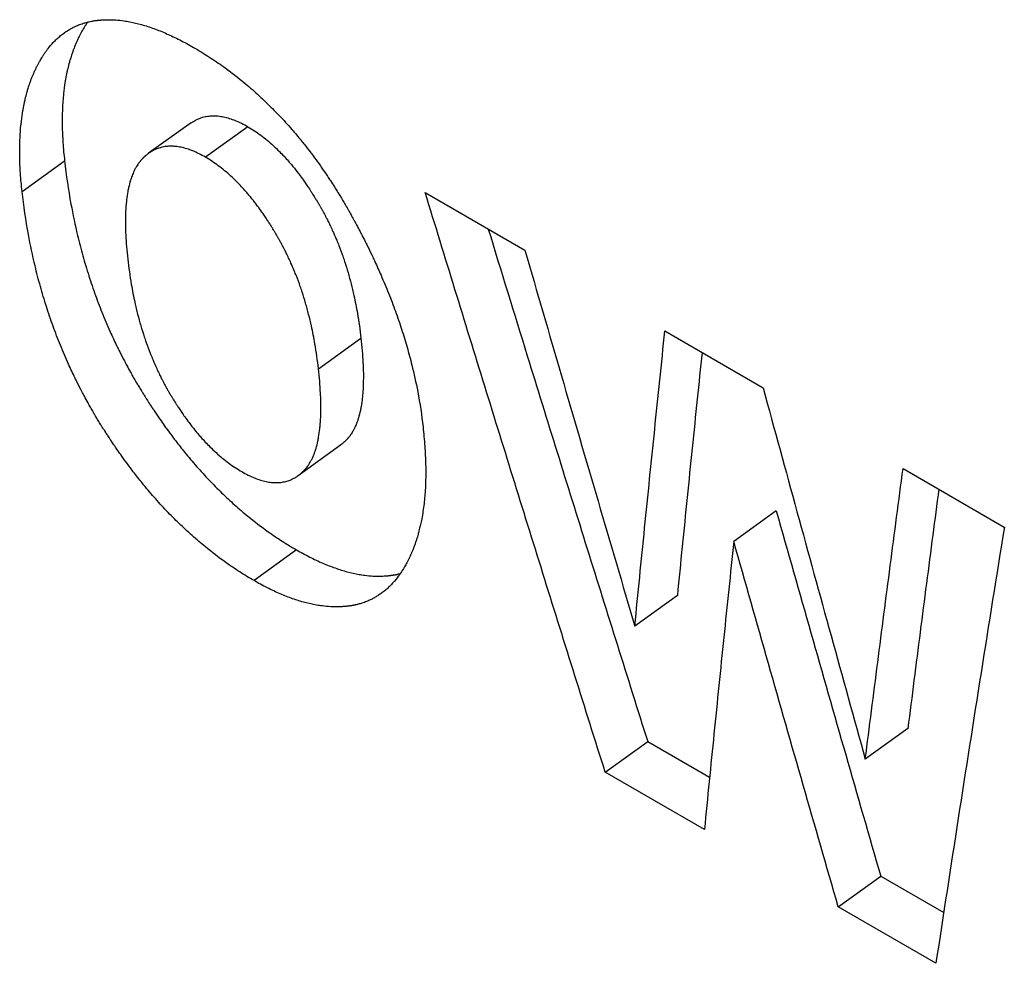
# Model space of a CAD drawing. Header units: inches. Extents: x 0 to 34, y 0 to 22.
# Tile 32 of 56: x 24.876 to 25.004, y 15.41 to 15.533. Entities that reach past the tile are written whole.
import ezdxf

# ---------------------------------------------------------------- set-up
doc = ezdxf.new("R2010")
doc.units = ezdxf.units.IN
doc.header["$LTSCALE"] = 1.87
doc.header["$MEASUREMENT"] = 0
doc.layers.get('0').update_dxf_attribs({"linetype": 'CONTINUOUS'})

msp = doc.modelspace()

# ---------------------------------------------------------------- linework, layer by layer
at = {"color": 7, "linetype": 'CONTINUOUS'}
for p, q in [((24.89864, 15.51972), (24.89312, 15.51577)), ((24.90604, 15.51922), (24.90051, 15.51527)), ((24.87666, 15.51082), (24.88219, 15.51479)), ((24.9291, 15.51066), (24.94207, 15.50317)), ((24.96027, 15.49267), (24.97304, 15.48529)), ((24.91521, 15.48777), (24.92074, 15.49174)), ((24.91256, 15.47387), (24.91809, 15.47786)), ((24.99124, 15.47478), (25.00441, 15.46718)), ((24.97476, 15.46927), (24.96922, 15.46531)), ((24.91235, 15.46421), (24.90683, 15.46021)), ((24.96189, 15.45827), (24.95636, 15.45429)), ((24.99186, 15.44097), (24.98634, 15.43698)), ((24.95251, 15.4353), (24.95803, 15.4393)), ((24.95803, 15.43929), (24.96609, 15.43464)), ((24.96541, 15.42784), (24.95251, 15.4353)), ((24.98282, 15.41779), (24.98834, 15.42179)), ((24.98834, 15.42179), (24.99654, 15.41706)), ((24.99553, 15.41046), (24.98282, 15.4178))]:
    msp.add_line(p, q, dxfattribs=at)
for points, knots in [([(24.88216, 15.53144), (24.88217, 15.53145), (24.88236, 15.53158), (24.88268, 15.53179), (24.88315, 15.53206), (24.88353, 15.53225), (24.88396, 15.53244), (24.88436, 15.53259), (24.88482, 15.53274), (24.88513, 15.53282), (24.88545, 15.5329), (24.88567, 15.53294), (24.88591, 15.53299), (24.88608, 15.53301), (24.88624, 15.53304), (24.88635, 15.53305), (24.88649, 15.53307), (24.8866, 15.53308), (24.88675, 15.53309), (24.88686, 15.5331), (24.88703, 15.53312), (24.8872, 15.53313), (24.88746, 15.53314), (24.88769, 15.53314), (24.88804, 15.53314), (24.8884, 15.53314), (24.88906, 15.5331), (24.8898, 15.53302), (24.89093, 15.53283), (24.89196, 15.53258), (24.89329, 15.53218), (24.89437, 15.53179), (24.89577, 15.5312), (24.89722, 15.53051), (24.89837, 15.52988), (24.89895, 15.52955)], [0, 0, 0, 0, 0.002731, 0.038633, 0.065414, 0.092155, 0.11, 0.145829, 0.163865, 0.191129, 0.200286, 0.218715, 0.227994, 0.242, 0.246694, 0.256119, 0.260849, 0.270337, 0.275094, 0.284639, 0.289426, 0.30385, 0.313522, 0.333003, 0.342818, 0.372575, 0.392694, 0.454524, 0.497109, 0.585921, 0.632324, 0.729435, 0.780278, 0.886774, 1, 1, 1, 1]), ([(24.8852, 15.53283), (24.88511, 15.53271), (24.88495, 15.53248), (24.88471, 15.53208), (24.88451, 15.53175), (24.88433, 15.53142), (24.88421, 15.53119), (24.88407, 15.53092), (24.88398, 15.53074), (24.8839, 15.53056), (24.88384, 15.53044), (24.88377, 15.53028), (24.88371, 15.53016), (24.88365, 15.53), (24.88359, 15.52988), (24.88351, 15.52968), (24.88344, 15.52949), (24.88332, 15.5292), (24.88323, 15.52893), (24.88309, 15.52853), (24.88296, 15.52812), (24.88277, 15.52749), (24.88263, 15.52691), (24.88246, 15.52618), (24.88234, 15.52558), (24.88219, 15.52465), (24.88206, 15.52369), (24.88193, 15.52219), (24.88188, 15.52081), (24.88188, 15.51901), (24.88196, 15.51711), (24.8821, 15.51558), (24.88219, 15.51479)], [0, 0, 0, 0, 0.024784, 0.044689, 0.075162, 0.085491, 0.106414, 0.117012, 0.133081, 0.138485, 0.149363, 0.154833, 0.165809, 0.171315, 0.182366, 0.187911, 0.204625, 0.215837, 0.23843, 0.249816, 0.284341, 0.30768, 0.355176, 0.379354, 0.428612, 0.453712, 0.530984, 0.584227, 0.695089, 0.75282, 0.873078, 1, 1, 1, 1]), ([(24.87666, 15.51082), (24.87658, 15.51161), (24.87643, 15.51314), (24.87635, 15.51504), (24.87635, 15.51684), (24.8764, 15.51822), (24.87653, 15.51972), (24.87666, 15.52069), (24.87681, 15.52162), (24.87693, 15.52222), (24.8771, 15.52296), (24.87725, 15.52353), (24.87743, 15.52416), (24.87756, 15.52457), (24.8777, 15.52497), (24.87779, 15.52524), (24.87791, 15.52553), (24.87798, 15.52573), (24.87806, 15.52592), (24.87812, 15.52605), (24.87819, 15.5262), (24.87824, 15.52633), (24.87831, 15.52648), (24.87837, 15.52661), (24.87846, 15.52679), (24.87854, 15.52697), (24.87868, 15.52723), (24.8788, 15.52746), (24.87899, 15.5278), (24.87918, 15.52813), (24.87947, 15.5286), (24.87975, 15.529), (24.88017, 15.52956), (24.88062, 15.53009), (24.88118, 15.53064), (24.88166, 15.53107), (24.88199, 15.53132), (24.88216, 15.53144)], [0, 0, 0, 0, 0.106499, 0.20741, 0.255854, 0.348883, 0.393562, 0.458406, 0.479469, 0.520805, 0.541094, 0.580951, 0.600536, 0.629508, 0.639062, 0.658022, 0.66743, 0.681456, 0.686108, 0.695382, 0.700002, 0.709212, 0.713802, 0.72293, 0.727465, 0.740949, 0.749841, 0.767398, 0.776065, 0.801634, 0.818336, 0.850962, 0.866915, 0.913472, 0.943591, 0.973118, 1, 1, 1, 1]), ([(24.89895, 15.52955), (24.89963, 15.52915), (24.90096, 15.52834), (24.90324, 15.52679), (24.90511, 15.52534), (24.90692, 15.52379), (24.9081, 15.52271), (24.90955, 15.52129), (24.91067, 15.5201), (24.9119, 15.51871), (24.9127, 15.51776), (24.91349, 15.51678), (24.91401, 15.51611), (24.91465, 15.51526), (24.91516, 15.51456), (24.91578, 15.51368), (24.91627, 15.51296), (24.91682, 15.51214), (24.91717, 15.51159), (24.91753, 15.51102), (24.91776, 15.51065), (24.91803, 15.51022), (24.9182, 15.50993), (24.91837, 15.50964), (24.91849, 15.50945), (24.91863, 15.5092), (24.91874, 15.50901), (24.91889, 15.50876), (24.919, 15.50857), (24.91914, 15.50832), (24.91925, 15.50812), (24.91939, 15.50787), (24.9195, 15.50767), (24.91964, 15.50743), (24.91975, 15.50723), (24.91988, 15.50698), (24.91999, 15.50678), (24.92015, 15.50649), (24.92031, 15.50619), (24.92055, 15.50574), (24.92075, 15.50535), (24.92106, 15.50476), (24.92136, 15.50416), (24.9218, 15.50328), (24.92218, 15.50249), (24.92273, 15.50131), (24.92326, 15.50013), (24.92402, 15.49837), (24.92464, 15.49681), (24.92537, 15.49485), (24.9259, 15.49329), (24.92651, 15.49135), (24.92696, 15.4898), (24.92755, 15.48749), (24.92823, 15.48443), (24.92864, 15.48172), (24.92881, 15.48018)], [0, 0, 0, 0, 0.039339, 0.078791, 0.13838, 0.158405, 0.19876, 0.219113, 0.260224, 0.281004, 0.312482, 0.323062, 0.34436, 0.35508, 0.376669, 0.38754, 0.409441, 0.420473, 0.437125, 0.442704, 0.453906, 0.459529, 0.467991, 0.470819, 0.476487, 0.479327, 0.485017, 0.487868, 0.493582, 0.496444, 0.502178, 0.505042, 0.510758, 0.513612, 0.519309, 0.522152, 0.52783, 0.530663, 0.539145, 0.544784, 0.556022, 0.561622, 0.578346, 0.589434, 0.611463, 0.622405, 0.654951, 0.676421, 0.718839, 0.739799, 0.781245, 0.801745, 0.842325, 0.862419, 0.921988, 1, 1, 1, 1]), ([(24.89864, 15.51972), (24.8987, 15.51976), (24.8988, 15.51983), (24.899, 15.51996), (24.89919, 15.52007), (24.89948, 15.52021), (24.89978, 15.52034), (24.90014, 15.52046), (24.90046, 15.52054), (24.90078, 15.5206), (24.90117, 15.52064), (24.90162, 15.52066), (24.90221, 15.52063), (24.90288, 15.52052), (24.90363, 15.52032), (24.90442, 15.52004), (24.90522, 15.51967), (24.90576, 15.51938), (24.90604, 15.51922)], [0, 0, 0, 0, 0.025664, 0.046924, 0.088989, 0.109843, 0.171939, 0.213215, 0.254609, 0.29631, 0.338506, 0.403101, 0.469778, 0.562788, 0.661492, 0.76679, 0.879423, 1, 1, 1, 1]), ([(24.90604, 15.51922), (24.90661, 15.51889), (24.90776, 15.51813), (24.9091, 15.51701), (24.91029, 15.51587), (24.91106, 15.51503), (24.91183, 15.51414), (24.91233, 15.51351), (24.9129, 15.51277), (24.91327, 15.51225), (24.91363, 15.51172), (24.91388, 15.51136), (24.91415, 15.51095), (24.91433, 15.51067), (24.91451, 15.51038), (24.91463, 15.51019), (24.91477, 15.50997), (24.91486, 15.50983), (24.91495, 15.50968), (24.91501, 15.50958), (24.91508, 15.50946), (24.91514, 15.50936), (24.91522, 15.50923), (24.91527, 15.50913), (24.91535, 15.509), (24.91541, 15.5089), (24.91548, 15.50878), (24.91554, 15.50867), (24.91561, 15.50855), (24.91567, 15.50844), (24.91574, 15.50831), (24.9158, 15.50821), (24.91588, 15.50805), (24.91597, 15.5079), (24.91609, 15.50766), (24.9162, 15.50745), (24.91636, 15.50714), (24.91652, 15.50682), (24.91676, 15.50633), (24.91696, 15.5059), (24.91726, 15.50524), (24.91755, 15.50458), (24.91796, 15.50356), (24.9183, 15.50264), (24.9187, 15.50146), (24.91899, 15.50051), (24.91934, 15.49929), (24.91959, 15.49829), (24.91994, 15.49677), (24.92035, 15.49468), (24.92062, 15.49282), (24.92074, 15.49174)], [0, 0, 0, 0, 0.062287, 0.127894, 0.162175, 0.215641, 0.234047, 0.271775, 0.291113, 0.320731, 0.33077, 0.351101, 0.361394, 0.376997, 0.382241, 0.392796, 0.398106, 0.406113, 0.408794, 0.414171, 0.416868, 0.422278, 0.424992, 0.430436, 0.433167, 0.438644, 0.441384, 0.446869, 0.449613, 0.455105, 0.457853, 0.463353, 0.466104, 0.474367, 0.479882, 0.490928, 0.49646, 0.51309, 0.524208, 0.546522, 0.55772, 0.591492, 0.614165, 0.65992, 0.68302, 0.729696, 0.753288, 0.801011, 0.825156, 0.898792, 1, 1, 1, 1]), ([(24.90051, 15.51527), (24.90023, 15.51542), (24.8997, 15.51571), (24.89889, 15.51608), (24.89811, 15.51637), (24.89735, 15.51656), (24.89668, 15.51667), (24.89609, 15.5167), (24.89564, 15.51669), (24.89525, 15.51664), (24.89493, 15.51658), (24.89461, 15.5165), (24.89425, 15.51639), (24.89395, 15.51626), (24.89366, 15.51611), (24.89347, 15.516), (24.89327, 15.51588), (24.89317, 15.51581), (24.89312, 15.51577)], [0, 0, 0, 0, 0.12064, 0.233329, 0.338675, 0.437422, 0.530474, 0.597182, 0.66181, 0.704028, 0.745754, 0.787174, 0.828479, 0.890624, 0.911496, 0.953598, 0.974878, 1, 1, 1, 1]), ([(24.89312, 15.51577), (24.8931, 15.51576), (24.89307, 15.51573), (24.89298, 15.51567), (24.89289, 15.5156), (24.89279, 15.51551), (24.89273, 15.51546), (24.89266, 15.5154), (24.89262, 15.51536), (24.89256, 15.51531), (24.89252, 15.51527), (24.89246, 15.51522), (24.89242, 15.51518), (24.89237, 15.51512), (24.89232, 15.51508), (24.89227, 15.51503), (24.89223, 15.51498), (24.89218, 15.51493), (24.89214, 15.51488), (24.89209, 15.51482), (24.89205, 15.51477), (24.89199, 15.5147), (24.89193, 15.51463), (24.89184, 15.51451), (24.89177, 15.51441), (24.89166, 15.51425), (24.89156, 15.51408), (24.8914, 15.51382), (24.89128, 15.51357), (24.8911, 15.51318), (24.89093, 15.51277), (24.89071, 15.51211), (24.89054, 15.51147), (24.89037, 15.51062), (24.89027, 15.5099), (24.89017, 15.50893), (24.89012, 15.5081), (24.8901, 15.50713), (24.8901, 15.50622), (24.89014, 15.50501), (24.89024, 15.50361), (24.89034, 15.50256), (24.8904, 15.50202)], [0, 0, 0, 0, 0.003841, 0.00968, 0.02145, 0.027383, 0.036346, 0.039352, 0.045391, 0.048425, 0.054521, 0.057584, 0.06374, 0.066833, 0.073051, 0.076171, 0.082436, 0.08558, 0.091896, 0.095067, 0.101438, 0.104639, 0.114301, 0.120796, 0.133923, 0.14056, 0.160779, 0.174535, 0.202764, 0.217263, 0.262413, 0.293998, 0.361009, 0.396562, 0.471976, 0.511926, 0.596461, 0.64111, 0.711122, 0.784843, 0.889011, 1, 1, 1, 1]), ([(24.91521, 15.48777), (24.91509, 15.48885), (24.91483, 15.49071), (24.91441, 15.49281), (24.91406, 15.49433), (24.91381, 15.49532), (24.91347, 15.49654), (24.91317, 15.4975), (24.91277, 15.49867), (24.91243, 15.4996), (24.91202, 15.50061), (24.91173, 15.50128), (24.91144, 15.50194), (24.91123, 15.50237), (24.911, 15.50286), (24.91084, 15.50318), (24.91067, 15.50349), (24.91056, 15.5037), (24.91044, 15.50394), (24.91035, 15.5041), (24.91027, 15.50425), (24.91021, 15.50436), (24.91014, 15.50448), (24.91008, 15.50459), (24.91001, 15.50472), (24.90995, 15.50482), (24.90988, 15.50495), (24.90982, 15.50505), (24.90975, 15.50517), (24.90969, 15.50527), (24.90961, 15.5054), (24.90955, 15.5055), (24.90948, 15.50562), (24.90942, 15.50572), (24.90933, 15.50587), (24.90924, 15.50602), (24.90911, 15.50623), (24.90899, 15.50643), (24.90881, 15.50671), (24.90862, 15.50699), (24.90835, 15.50741), (24.90811, 15.50777), (24.90774, 15.5083), (24.90737, 15.50881), (24.90681, 15.50955), (24.9063, 15.51018), (24.90554, 15.51108), (24.90476, 15.51192), (24.90357, 15.51306), (24.90223, 15.51417), (24.90109, 15.51493), (24.90051, 15.51527)], [0, 0, 0, 0, 0.10124, 0.174897, 0.199048, 0.246781, 0.270379, 0.317064, 0.340167, 0.385929, 0.408604, 0.442379, 0.453579, 0.475894, 0.487012, 0.503643, 0.509175, 0.520222, 0.525737, 0.533999, 0.536751, 0.54225, 0.544998, 0.55049, 0.553234, 0.558719, 0.56146, 0.566936, 0.569667, 0.575111, 0.577824, 0.583235, 0.585932, 0.591308, 0.593988, 0.601995, 0.607305, 0.617859, 0.623103, 0.638705, 0.648997, 0.669326, 0.679364, 0.708978, 0.728313, 0.766034, 0.784436, 0.837889, 0.872159, 0.937741, 1, 1, 1, 1]), ([(24.88219, 15.51479), (24.8824, 15.51291), (24.88288, 15.50966), (24.88365, 15.506), (24.88431, 15.50333), (24.8848, 15.50158), (24.88547, 15.49942), (24.88605, 15.49772), (24.88683, 15.49562), (24.8875, 15.49397), (24.88831, 15.49215), (24.88887, 15.49094), (24.88946, 15.48975), (24.88987, 15.48897), (24.89033, 15.48809), (24.89065, 15.48751), (24.89097, 15.48693), (24.89119, 15.48655), (24.89144, 15.48612), (24.89161, 15.48583), (24.89178, 15.48554), (24.89189, 15.48536), (24.89203, 15.48512), (24.89215, 15.48493), (24.89229, 15.48469), (24.89241, 15.48451), (24.89256, 15.48427), (24.89267, 15.48409), (24.89282, 15.48385), (24.89294, 15.48367), (24.89309, 15.48344), (24.89321, 15.48325), (24.89336, 15.48302), (24.89348, 15.48284), (24.89366, 15.48257), (24.89384, 15.4823), (24.89411, 15.48189), (24.89435, 15.48154), (24.89472, 15.48101), (24.89508, 15.48049), (24.89564, 15.47971), (24.89614, 15.47904), (24.8969, 15.47804), (24.89766, 15.47707), (24.89883, 15.47567), (24.89989, 15.47446), (24.90123, 15.47301), (24.90233, 15.4719), (24.90373, 15.47058), (24.90486, 15.46956), (24.90659, 15.46812), (24.90835, 15.46677), (24.91048, 15.46533), (24.91173, 15.46458), (24.91235, 15.46421)], [0, 0, 0, 0, 0.09307, 0.161389, 0.183919, 0.228658, 0.250884, 0.295084, 0.317076, 0.360881, 0.382714, 0.415395, 0.426275, 0.448022, 0.458891, 0.47519, 0.480623, 0.491489, 0.496922, 0.505073, 0.507791, 0.513226, 0.515944, 0.52138, 0.524099, 0.529537, 0.532256, 0.537694, 0.540408, 0.545824, 0.548527, 0.55392, 0.55661, 0.56198, 0.564659, 0.572674, 0.577998, 0.588601, 0.59388, 0.60963, 0.620057, 0.64074, 0.650998, 0.681445, 0.701481, 0.740954, 0.760406, 0.798779, 0.817717, 0.855133, 0.87363, 0.928375, 0.964352, 1, 1, 1, 1]), ([(24.90683, 15.46021), (24.9062, 15.46058), (24.90496, 15.46133), (24.90283, 15.46277), (24.90106, 15.46412), (24.89934, 15.46556), (24.8982, 15.46658), (24.89681, 15.4679), (24.89571, 15.46901), (24.89436, 15.47046), (24.8933, 15.47167), (24.89214, 15.47308), (24.89137, 15.47405), (24.89062, 15.47504), (24.89012, 15.47572), (24.88956, 15.47649), (24.88919, 15.47701), (24.88883, 15.47754), (24.88858, 15.4779), (24.88831, 15.4783), (24.88813, 15.47857), (24.88795, 15.47885), (24.88783, 15.47903), (24.88768, 15.47926), (24.88756, 15.47944), (24.88742, 15.47967), (24.8873, 15.47986), (24.88715, 15.48009), (24.88703, 15.48028), (24.88689, 15.48051), (24.88677, 15.4807), (24.88663, 15.48094), (24.88651, 15.48113), (24.88637, 15.48136), (24.88625, 15.48155), (24.88608, 15.48184), (24.88592, 15.48212), (24.88567, 15.48255), (24.88545, 15.48294), (24.88513, 15.48352), (24.88481, 15.4841), (24.88434, 15.48498), (24.88394, 15.48576), (24.88335, 15.48695), (24.88278, 15.48816), (24.88198, 15.48999), (24.88131, 15.49164), (24.88052, 15.49374), (24.87995, 15.49544), (24.87928, 15.4976), (24.87879, 15.49935), (24.87812, 15.50203), (24.87735, 15.50569), (24.87688, 15.50894), (24.87666, 15.51082)], [0, 0, 0, 0, 0.035632, 0.071595, 0.126319, 0.144811, 0.182216, 0.201148, 0.239512, 0.25896, 0.298425, 0.318459, 0.348902, 0.359159, 0.37984, 0.390266, 0.406014, 0.411293, 0.421896, 0.427219, 0.435234, 0.437913, 0.443282, 0.445973, 0.451366, 0.454068, 0.459484, 0.462198, 0.467636, 0.470355, 0.475793, 0.478512, 0.483948, 0.486666, 0.492101, 0.494819, 0.50297, 0.508403, 0.51927, 0.524703, 0.541003, 0.551872, 0.57362, 0.584502, 0.617186, 0.639021, 0.682834, 0.70483, 0.749039, 0.77127, 0.81602, 0.838557, 0.906897, 1, 1, 1, 1]), ([(24.95251, 15.4353), (24.94988, 15.44365), (24.94463, 15.46038), (24.93683, 15.4855), (24.93167, 15.50227), (24.9291, 15.51066)], [0, 0, 0, 0, 0.333025, 0.666361, 1, 1, 1, 1]), ([(24.9373, 15.50593), (24.93898, 15.50043), (24.94325, 15.48657), (24.95015, 15.46436), (24.9554, 15.44764), (24.95803, 15.4393)], [0, 0, 0, 0, 0.246938, 0.62364, 1, 1, 1, 1]), ([(24.94207, 15.50318), (24.94364, 15.49774), (24.9468, 15.48686), (24.95157, 15.47057), (24.95476, 15.45972), (24.95636, 15.45429)], [0, 0, 0, 0, 0.333548, 0.666883, 1, 1, 1, 1]), ([(24.8904, 15.50202), (24.89053, 15.50092), (24.89079, 15.49903), (24.89121, 15.49689), (24.89156, 15.49535), (24.89182, 15.49434), (24.89217, 15.49311), (24.89247, 15.49215), (24.89287, 15.49096), (24.89322, 15.49004), (24.89363, 15.48901), (24.89392, 15.48834), (24.89422, 15.48768), (24.89442, 15.48725), (24.89466, 15.48677), (24.89482, 15.48645), (24.89498, 15.48613), (24.89509, 15.48592), (24.89522, 15.48569), (24.8953, 15.48553), (24.89539, 15.48538), (24.89545, 15.48528), (24.89552, 15.48515), (24.89558, 15.48505), (24.89565, 15.48492), (24.89571, 15.48482), (24.89578, 15.48469), (24.89584, 15.48459), (24.89591, 15.48446), (24.89597, 15.48436), (24.89605, 15.48424), (24.89611, 15.48414), (24.89618, 15.48402), (24.89624, 15.48392), (24.89633, 15.48377), (24.89642, 15.48363), (24.89656, 15.48341), (24.89668, 15.48322), (24.89686, 15.48293), (24.89704, 15.48266), (24.89732, 15.48224), (24.89756, 15.48188), (24.89793, 15.48136), (24.89831, 15.48085), (24.89887, 15.48011), (24.89938, 15.47948), (24.90016, 15.47858), (24.90094, 15.47775), (24.90214, 15.47661), (24.90349, 15.47549), (24.90465, 15.47472), (24.90524, 15.47438)], [0, 0, 0, 0, 0.102543, 0.176885, 0.20121, 0.249212, 0.272903, 0.319698, 0.342818, 0.388537, 0.411153, 0.444793, 0.455936, 0.478119, 0.489163, 0.505671, 0.511159, 0.522113, 0.52758, 0.535768, 0.538493, 0.54394, 0.546661, 0.552099, 0.554815, 0.560243, 0.562955, 0.568373, 0.571075, 0.576461, 0.579147, 0.584501, 0.58717, 0.592493, 0.595146, 0.603073, 0.608331, 0.618784, 0.623979, 0.639439, 0.649641, 0.669802, 0.679761, 0.709161, 0.728373, 0.765891, 0.784213, 0.837515, 0.871756, 0.937443, 1, 1, 1, 1]), ([(24.95636, 15.4543), (24.95678, 15.45855), (24.95763, 15.46707), (24.95894, 15.47986), (24.95983, 15.4884), (24.96027, 15.49267)], [0, 0, 0, 0, 0.33277, 0.666104, 1, 1, 1, 1]), ([(24.92074, 15.49174), (24.9208, 15.49119), (24.9209, 15.49014), (24.921, 15.48871), (24.92105, 15.48749), (24.92105, 15.48656), (24.92104, 15.48558), (24.92099, 15.48475), (24.9209, 15.48377), (24.9208, 15.48304), (24.92063, 15.48218), (24.92047, 15.48154), (24.92026, 15.48087), (24.92009, 15.48046), (24.91992, 15.48007), (24.91979, 15.47982), (24.91964, 15.47956), (24.91954, 15.47939), (24.91943, 15.47923), (24.91936, 15.47912), (24.91928, 15.47901), (24.91922, 15.47894), (24.91916, 15.47886), (24.91912, 15.47881), (24.91907, 15.47876), (24.91903, 15.47871), (24.91898, 15.47865), (24.91894, 15.47861), (24.91889, 15.47855), (24.91885, 15.47851), (24.9188, 15.47846), (24.91875, 15.47842), (24.9187, 15.47836), (24.91866, 15.47832), (24.9186, 15.47827), (24.91856, 15.47823), (24.9185, 15.47818), (24.91843, 15.47812), (24.91833, 15.47804), (24.91824, 15.47797), (24.91816, 15.4779), (24.91811, 15.47787), (24.91809, 15.47786)], [0, 0, 0, 0, 0.111591, 0.216271, 0.290316, 0.360597, 0.405394, 0.490147, 0.530164, 0.605625, 0.641156, 0.708025, 0.739487, 0.784386, 0.798783, 0.826779, 0.840404, 0.860409, 0.86697, 0.879938, 0.88635, 0.895883, 0.899039, 0.90532, 0.908446, 0.914668, 0.917765, 0.923933, 0.927005, 0.933122, 0.936166, 0.942222, 0.945234, 0.95123, 0.954214, 0.960153, 0.963108, 0.971921, 0.977754, 0.989323, 0.995061, 1, 1, 1, 1]), ([(24.9651, 15.48988), (24.96489, 15.48786), (24.96424, 15.48158), (24.96316, 15.47104), (24.96231, 15.46253), (24.96189, 15.45827)], [0, 0, 0, 0, 0.191976, 0.596331, 1, 1, 1, 1]), ([(24.91256, 15.47387), (24.91259, 15.47389), (24.91263, 15.47392), (24.91272, 15.47398), (24.91281, 15.47405), (24.91291, 15.47414), (24.91297, 15.47419), (24.91304, 15.47425), (24.91308, 15.47429), (24.91313, 15.47434), (24.91318, 15.47438), (24.91323, 15.47443), (24.91327, 15.47447), (24.91332, 15.47453), (24.91337, 15.47457), (24.91342, 15.47463), (24.91346, 15.47467), (24.91351, 15.47473), (24.91355, 15.47477), (24.9136, 15.47483), (24.91364, 15.47488), (24.9137, 15.47495), (24.91375, 15.47503), (24.91384, 15.47514), (24.91391, 15.47525), (24.91402, 15.47541), (24.91412, 15.47558), (24.91427, 15.47584), (24.91439, 15.47609), (24.91457, 15.47648), (24.91473, 15.47689), (24.91495, 15.47756), (24.91511, 15.4782), (24.91527, 15.47906), (24.91537, 15.4798), (24.91546, 15.48078), (24.91551, 15.48161), (24.91553, 15.48259), (24.91552, 15.48352), (24.91547, 15.48474), (24.91538, 15.48616), (24.91527, 15.48722), (24.91521, 15.48777)], [0, 0, 0, 0, 0.005231, 0.010966, 0.022527, 0.028357, 0.037164, 0.040118, 0.046053, 0.049035, 0.055028, 0.058039, 0.064092, 0.067134, 0.073248, 0.076318, 0.082483, 0.085579, 0.091798, 0.094922, 0.1012, 0.104355, 0.113884, 0.120294, 0.133257, 0.139816, 0.159814, 0.173435, 0.201423, 0.215816, 0.260703, 0.292159, 0.359013, 0.394536, 0.469981, 0.509989, 0.594721, 0.639507, 0.709769, 0.783794, 0.888443, 1, 1, 1, 1]), ([(24.97304, 15.48529), (24.97451, 15.47992), (24.97744, 15.46917), (24.98188, 15.45307), (24.98485, 15.44234), (24.98634, 15.43698)], [0, 0, 0, 0, 0.333561, 0.666896, 1, 1, 1, 1]), ([(24.92881, 15.48018), (24.9289, 15.47935), (24.92906, 15.47773), (24.92915, 15.47572), (24.92917, 15.47383), (24.92913, 15.47237), (24.929, 15.47064), (24.92883, 15.46931), (24.92858, 15.46789), (24.92837, 15.46698), (24.92815, 15.46617), (24.92803, 15.46574), (24.92789, 15.46533), (24.9278, 15.46505), (24.92769, 15.46475), (24.92761, 15.46455), (24.92754, 15.46435), (24.92748, 15.46422), (24.92742, 15.46405), (24.92736, 15.46393), (24.9273, 15.46377), (24.92724, 15.46364), (24.92715, 15.46345), (24.92707, 15.46327), (24.92694, 15.46299), (24.92682, 15.46275), (24.92663, 15.46241), (24.92645, 15.46207), (24.92615, 15.46158), (24.92588, 15.46117), (24.92546, 15.46059), (24.92502, 15.46004), (24.92447, 15.45946), (24.92397, 15.45901), (24.9236, 15.45871), (24.9234, 15.45857), (24.92337, 15.45855)], [0, 0, 0, 0, 0.107854, 0.209821, 0.258672, 0.352259, 0.397079, 0.482968, 0.524145, 0.583845, 0.603228, 0.631844, 0.641264, 0.659935, 0.669188, 0.682967, 0.687534, 0.696629, 0.701158, 0.710179, 0.714672, 0.723604, 0.728041, 0.741231, 0.749928, 0.767094, 0.775566, 0.80055, 0.816862, 0.848706, 0.864266, 0.909636, 0.938952, 0.967665, 0.995907, 1, 1, 1, 1]), ([(24.90524, 15.47438), (24.90551, 15.47423), (24.90605, 15.47393), (24.90686, 15.47357), (24.90764, 15.47328), (24.90839, 15.47308), (24.90905, 15.47298), (24.90964, 15.47294), (24.91009, 15.47296), (24.91047, 15.47301), (24.91079, 15.47306), (24.91111, 15.47315), (24.91146, 15.47326), (24.91176, 15.47339), (24.91205, 15.47354), (24.91224, 15.47365), (24.91242, 15.47377), (24.91252, 15.47384), (24.91256, 15.47387)], [0, 0, 0, 0, 0.121566, 0.235018, 0.340963, 0.440147, 0.53348, 0.600304, 0.664975, 0.707188, 0.748886, 0.79026, 0.831505, 0.893547, 0.914384, 0.956419, 0.977669, 1, 1, 1, 1]), ([(24.98634, 15.43699), (24.98687, 15.44118), (24.98794, 15.44957), (24.98958, 15.46217), (24.99069, 15.47058), (24.99125, 15.47478)], [0, 0, 0, 0, 0.332743, 0.666079, 1, 1, 1, 1]), ([(24.99589, 15.4721), (24.99563, 15.47011), (24.99482, 15.46392), (24.99347, 15.45354), (24.9924, 15.44515), (24.99187, 15.44096)], [0, 0, 0, 0, 0.191992, 0.596351, 1, 1, 1, 1]), ([(24.97476, 15.46927), (24.97625, 15.46399), (24.97925, 15.45343), (24.98378, 15.4376), (24.98682, 15.42706), (24.98834, 15.42179)], [0, 0, 0, 0, 0.333552, 0.666885, 1, 1, 1, 1]), ([(25.00442, 15.46718), (25.0034, 15.46086), (25.00138, 15.44825), (24.99842, 15.42934), (24.99648, 15.41675), (24.99552, 15.41046)], [0, 0, 0, 0, 0.334268, 0.667605, 1, 1, 1, 1]), ([(24.96923, 15.46531), (24.96879, 15.46114), (24.96793, 15.45281), (24.96665, 15.44032), (24.96582, 15.432), (24.96541, 15.42785)], [0, 0, 0, 0, 0.333892, 0.667227, 1, 1, 1, 1]), ([(24.98282, 15.41779), (24.9813, 15.42307), (24.97826, 15.43362), (24.97372, 15.44945), (24.97072, 15.46002), (24.96922, 15.46531)], [0, 0, 0, 0, 0.333118, 0.666452, 1, 1, 1, 1]), ([(24.91235, 15.46421), (24.91292, 15.46389), (24.91404, 15.46328), (24.91546, 15.46261), (24.91683, 15.46204), (24.9179, 15.46167), (24.9192, 15.46129), (24.92022, 15.46106), (24.92135, 15.46089), (24.92208, 15.46082), (24.92275, 15.4608), (24.9231, 15.46079), (24.92345, 15.4608), (24.92369, 15.46081), (24.92395, 15.46083), (24.92412, 15.46084), (24.92429, 15.46086), (24.9244, 15.46087), (24.92455, 15.46088), (24.92466, 15.4609), (24.9248, 15.46092), (24.92491, 15.46093), (24.92505, 15.46096), (24.92516, 15.46097), (24.9253, 15.461), (24.92541, 15.46102), (24.92557, 15.46106), (24.9257, 15.46109), (24.92581, 15.46111), (24.92583, 15.46112)], [0, 0, 0, 0, 0.138836, 0.269717, 0.332336, 0.452253, 0.509732, 0.620149, 0.673321, 0.75083, 0.776138, 0.813656, 0.826053, 0.850696, 0.862947, 0.881242, 0.88732, 0.899446, 0.905495, 0.917567, 0.92359, 0.935594, 0.941571, 0.953479, 0.95941, 0.971228, 0.977116, 0.994702, 1, 1, 1, 1]), ([(24.92337, 15.45855), (24.92322, 15.45844), (24.92294, 15.45825), (24.9225, 15.45799), (24.92212, 15.45779), (24.92168, 15.45758), (24.92128, 15.45742), (24.92082, 15.45726), (24.9205, 15.45717), (24.92021, 15.4571), (24.92005, 15.45706), (24.91988, 15.45703), (24.91978, 15.457), (24.91964, 15.45698), (24.91953, 15.45696), (24.91939, 15.45694), (24.91928, 15.45692), (24.91913, 15.4569), (24.91902, 15.45689), (24.91888, 15.45687), (24.91877, 15.45686), (24.91859, 15.45684), (24.91842, 15.45683), (24.91816, 15.45681), (24.91793, 15.4568), (24.91758, 15.4568), (24.91722, 15.4568), (24.91656, 15.45683), (24.91583, 15.45689), (24.9147, 15.45706), (24.91368, 15.45729), (24.91237, 15.45767), (24.9113, 15.45804), (24.90994, 15.45861), (24.90852, 15.45928), (24.9074, 15.45989), (24.90683, 15.46021)], [0, 0, 0, 0, 0.031561, 0.059129, 0.086643, 0.104996, 0.141831, 0.160367, 0.188382, 0.197789, 0.211974, 0.216723, 0.226256, 0.231039, 0.240643, 0.245465, 0.255146, 0.260004, 0.269741, 0.274619, 0.284399, 0.289301, 0.304056, 0.313936, 0.333811, 0.343809, 0.374066, 0.394476, 0.456984, 0.499864, 0.588909, 0.635264, 0.731972, 0.782472, 0.888027, 1, 1, 1, 1])]:
    msp.add_open_spline(points, degree=3, knots=knots, dxfattribs=at)

doc.saveas('drawing.dxf')
